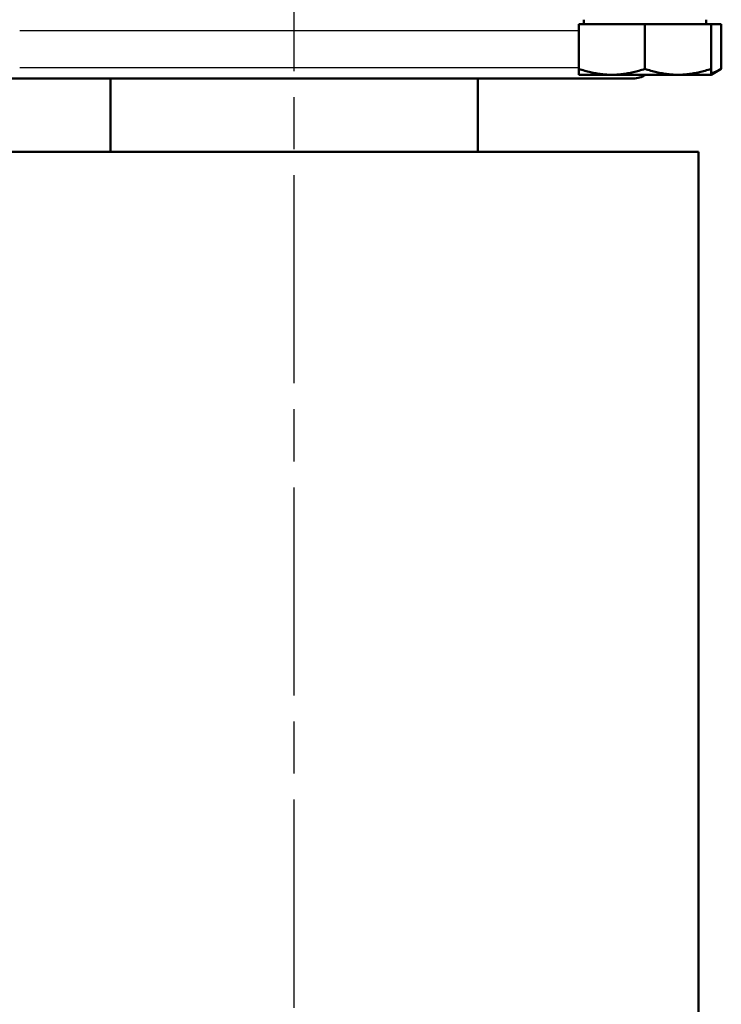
# Model space of a CAD drawing. Header units: millimetres. Extents: x 185 to 1856, y 145 to 1263.
# Tile 15 of 69: x 753 to 848, y 653 to 787. Entities that reach past the tile are written whole.
import ezdxf

# ---------------------------------------------------------------- set-up
doc = ezdxf.new("R2010")
doc.units = ezdxf.units.MM
doc.header["$LTSCALE"] = 5
doc.linetypes.add('CHAIN', pattern=[0.3543, 0.2362, -0.0295, 0.0591, -0.0295])
for name, color, linetype, lineweight in [('Mittellinie(DIN)', 4, 'CHAIN', 25), ('Sichtbare Kanten(DIN)', 7, 'Continuous', 50), ('Sichtbare tangentiale Kanten(DIN)', 3, 'Continuous', 25)]:
    doc.layers.add(name, color=color, linetype=linetype, lineweight=lineweight)

msp = doc.modelspace()

# ---------------------------------------------------------------- linework, layer by layer
at = {"layer": 'Mittellinie(DIN)', "linetype": 'CHAIN', "ltscale": 23.990969}
msp.add_line((790.28, 567.68), (790.28, 1262.69), dxfattribs=at)
at = {"layer": 'Sichtbare Kanten(DIN)'}
for p, q in [((829.7, 786.58), (829.7, 787.18)), ((846.33, 786.58), (846.33, 787.18)), ((829.01, 786.58), (829.01, 780.49)), ((829.01, 786.58), (838.01, 786.58)), ((838.01, 786.58), (838.01, 780.49)), ((838.01, 786.58), (847.01, 786.58)), ((847.01, 786.58), (848.4, 786.58)), ((847.01, 786.58), (847.01, 780.49)), ((848.4, 786.58), (848.4, 780.49)), ((829.01, 779.68), (829.01, 780.49)), ((847.01, 779.68), (848.4, 780.49)), ((847.01, 780.49), (847.01, 779.68)), ((836.43, 779.18), (744.13, 779.18)), ((765.28, 769.18), (765.28, 779.18)), ((815.28, 769.18), (815.28, 779.18)), ((829.01, 779.68), (833.51, 779.68)), ((833.51, 779.68), (842.51, 779.68)), ((842.51, 779.68), (847.01, 779.68)), ((845.28, 769.18), (735.28, 769.18)), ((845.28, 634.18), (845.28, 769.18))]:
    msp.add_line(p, q, dxfattribs=at)
at = {"layer": 'Sichtbare Kanten(DIN)', "flags": 128}
for points in [[(829.01, 780.49), (829.22, 780.42), (829.42, 780.35), (829.62, 780.29), (829.82, 780.23), (830.02, 780.18), (830.21, 780.13), (830.41, 780.08), (830.6, 780.03), (830.79, 779.99), (830.97, 779.95), (831.16, 779.91), (831.34, 779.88), (831.53, 779.85), (831.71, 779.82), (831.89, 779.79), (832.07, 779.77), (832.25, 779.75), (832.43, 779.73), (832.61, 779.72), (832.79, 779.7), (832.97, 779.69), (833.15, 779.69), (833.33, 779.68), (833.51, 779.68)], [(833.51, 779.68), (833.69, 779.68), (833.87, 779.69), (834.05, 779.69), (834.23, 779.7), (834.41, 779.72), (834.59, 779.73), (834.77, 779.75), (834.95, 779.77), (835.13, 779.79), (835.31, 779.82), (835.49, 779.85), (835.68, 779.88), (835.86, 779.91), (836.05, 779.95), (836.24, 779.99), (836.42, 780.03), (836.62, 780.08), (836.81, 780.13), (837, 780.18), (837.2, 780.23), (837.4, 780.29), (837.6, 780.35), (837.8, 780.42), (838.01, 780.49)], [(838.01, 780.49), (838.22, 780.42), (838.42, 780.35), (838.62, 780.29), (838.82, 780.23), (839.02, 780.18), (839.21, 780.13), (839.41, 780.08), (839.6, 780.03), (839.79, 779.99), (839.97, 779.95), (840.16, 779.91), (840.34, 779.88), (840.53, 779.85), (840.71, 779.82), (840.89, 779.79), (841.07, 779.77), (841.25, 779.75), (841.43, 779.73), (841.61, 779.72), (841.79, 779.7), (841.97, 779.69), (842.15, 779.69), (842.33, 779.68), (842.51, 779.68)], [(842.51, 779.68), (842.69, 779.68), (842.87, 779.69), (843.05, 779.69), (843.23, 779.7), (843.41, 779.72), (843.59, 779.73), (843.77, 779.75), (843.95, 779.77), (844.13, 779.79), (844.31, 779.82), (844.49, 779.85), (844.68, 779.88), (844.86, 779.91), (845.05, 779.95), (845.24, 779.99), (845.42, 780.03), (845.62, 780.08), (845.81, 780.13), (846, 780.18), (846.2, 780.23), (846.4, 780.29), (846.6, 780.35), (846.8, 780.42), (847.01, 780.49)], [(847.01, 779.87), (847.07, 779.88), (847.12, 779.9), (847.18, 779.92), (847.23, 779.94), (847.29, 779.96), (847.34, 779.98), (847.4, 780), (847.46, 780.02), (847.51, 780.04), (847.57, 780.07), (847.63, 780.09), (847.68, 780.12), (847.74, 780.14), (847.8, 780.17), (847.86, 780.2), (847.92, 780.23), (847.98, 780.26), (848.04, 780.29), (848.1, 780.32), (848.16, 780.35), (848.22, 780.38), (848.28, 780.42), (848.34, 780.45), (848.4, 780.49)]]:
    msp.add_lwpolyline(points, dxfattribs=at)
at = {"layer": 'Sichtbare Kanten(DIN)'}
msp.add_arc((836.43, 782.18), 3, 270, 303.5539, dxfattribs=at)
at = {"layer": 'Sichtbare tangentiale Kanten(DIN)'}
for p, q in [((829.01, 785.68), (752.94, 785.68)), ((752.94, 780.68), (829.01, 780.68))]:
    msp.add_line(p, q, dxfattribs=at)

doc.saveas('drawing.dxf')
